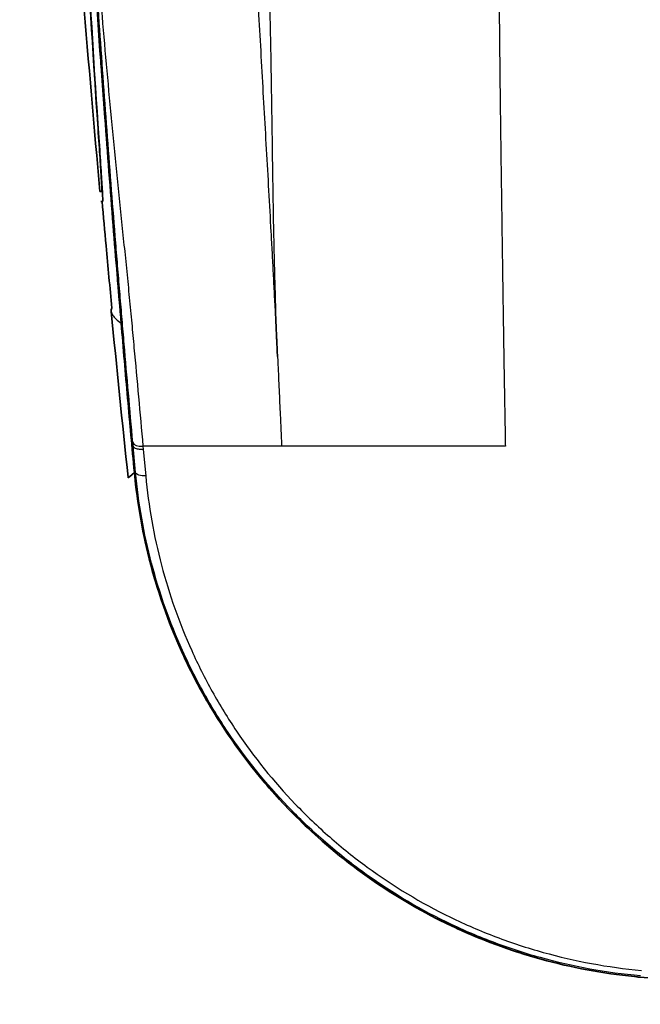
# Model space of a CAD drawing. Header units: millimetres. Extents: x 437 to 2596, y 423 to 1674.
# Tile 16 of 97: x 1069 to 1130, y 610 to 707. Entities that reach past the tile are written whole.
import ezdxf

# ---------------------------------------------------------------- set-up
doc = ezdxf.new("R2010")
doc.units = ezdxf.units.MM
doc.header["$LTSCALE"] = 5
doc.layers.add('0_CWD_4', color=7, linetype='Continuous', lineweight=25)
doc.layers.add('0_CWD_Line_035', color=7, linetype='Continuous', lineweight=35)

msp = doc.modelspace()

# ---------------------------------------------------------------- linework, layer by layer
at = {"layer": '0_CWD_4'}
for p, q in [((1076.403, 697.536), (1076.419, 697.536)), ((1076.859, 690.012), (1076.921, 690.01)), ((1079.831, 665.049), (1079.943, 665.06)), ((1079.943, 665.06), (1079.912, 665.392)), ((1080.179, 662.47), (1079.943, 665.06)), ((1080.907, 665.048), (1080.937, 664.716)), ((1080.937, 664.716), (1081.173, 662.127)), ((1080.179, 662.47), (1080.067, 662.458))]:
    msp.add_line(p, q, dxfattribs=at)
msp.add_ellipse((1080.907, 665.495), major_axis=(-0.996, -0.09), ratio=0.445786, start_param=0.029131, end_param=1.530674, dxfattribs=at)
for points, knots in [([(1120.22, 938.21), (1120.16, 936.912), (1120.039, 934.312), (1119.864, 930.445), (1119.692, 926.551), (1119.523, 922.653), (1119.358, 918.761), (1119.198, 914.882), (1119.041, 910.989), (1118.887, 907.101), (1118.737, 903.205), (1118.592, 899.322), (1118.449, 895.429), (1118.31, 891.53), (1118.176, 887.646), (1118.045, 883.753), (1117.917, 879.867), (1117.793, 875.968), (1117.673, 872.07), (1117.557, 868.187), (1117.444, 864.286), (1117.335, 860.385), (1117.23, 856.506), (1117.128, 852.623), (1117.03, 848.724), (1116.936, 844.83), (1116.848, 841.062), (1116.766, 837.411), (1116.69, 833.88), (1116.617, 830.345), (1116.547, 826.822), (1116.48, 823.296), (1116.416, 819.765), (1116.354, 816.235), (1116.296, 812.696), (1116.241, 809.179), (1116.189, 805.651), (1116.139, 802.111), (1116.093, 798.59), (1116.05, 795.059), (1116.009, 791.525), (1115.972, 787.996), (1115.937, 784.474), (1115.911, 781.524), (1115.891, 779.176), (1115.877, 777.403), (1115.864, 775.644), (1115.851, 773.878), (1115.84, 772.118), (1115.828, 770.354), (1115.818, 768.591), (1115.808, 766.818), (1115.8, 765.063), (1115.791, 763.293), (1115.784, 761.529), (1115.777, 759.766), (1115.771, 757.996), (1115.766, 756.236), (1115.762, 754.47), (1115.758, 752.7), (1115.755, 750.959), (1115.753, 749.333), (1115.751, 747.721), (1115.75, 746.114), (1115.749, 744.509), (1115.749, 742.899), (1115.75, 741.292), (1115.75, 739.682), (1115.751, 738.082), (1115.753, 736.471), (1115.754, 734.864), (1115.757, 733.259), (1115.759, 731.658), (1115.762, 730.313), (1115.764, 729.331), (1115.766, 728.614), (1115.768, 727.899), (1115.769, 727.184), (1115.771, 726.467), (1115.773, 725.752), (1115.775, 725.035), (1115.778, 724.321), (1115.78, 723.607), (1115.782, 722.888), (1115.785, 722.173), (1115.788, 721.462), (1115.79, 720.749), (1115.793, 720.03), (1115.796, 719.322), (1115.8, 718.604), (1115.803, 717.896), (1115.806, 717.184), (1115.81, 716.467), (1115.814, 715.761), (1115.818, 715.068), (1115.822, 714.392), (1115.826, 713.732), (1115.83, 713.077), (1115.834, 712.421), (1115.839, 711.764), (1115.843, 711.109), (1115.848, 710.452), (1115.853, 709.799), (1115.858, 709.145), (1115.864, 708.492), (1115.869, 707.838), (1115.875, 707.185), (1115.881, 706.535), (1115.887, 705.883), (1115.893, 705.233), (1115.9, 704.581), (1115.906, 703.934), (1115.913, 703.284), (1115.92, 702.636), (1115.927, 701.986), (1115.934, 701.342), (1115.941, 700.692), (1115.948, 700.094), (1115.955, 699.523), (1115.961, 698.998), (1115.968, 698.476), (1115.974, 697.952), (1115.981, 697.431), (1115.987, 696.906), (1115.994, 696.387), (1116.001, 695.862), (1116.008, 695.344), (1116.015, 694.821), (1116.022, 694.3), (1116.029, 693.784), (1116.036, 693.263), (1116.043, 692.748), (1116.051, 692.225), (1116.058, 691.714), (1116.065, 691.194), (1116.072, 690.682), (1116.08, 690.161), (1116.087, 689.651), (1116.094, 689.134), (1116.101, 688.622), (1116.109, 688.11), (1116.116, 687.596), (1116.123, 687.085), (1116.13, 686.575), (1116.138, 686.066), (1116.145, 685.557), (1116.154, 684.888), (1116.166, 684.034), (1116.181, 683.029), (1116.195, 682.022), (1116.21, 681.022), (1116.224, 680.026), (1116.239, 679.032), (1116.251, 678.27), (1116.259, 677.711), (1116.264, 677.373), (1116.27, 677.038), (1116.275, 676.702), (1116.28, 676.368), (1116.285, 676.034), (1116.29, 675.7), (1116.296, 675.369), (1116.301, 675.036), (1116.306, 674.705), (1116.311, 674.374), (1116.317, 674.042), (1116.322, 673.711), (1116.328, 673.379), (1116.345, 672.332), (1116.375, 670.545), (1116.412, 668.386), (1116.445, 666.548), (1116.464, 665.548), (1116.473, 665.048)], [0, 0, 0, 0, 0.013946, 0.027892, 0.041838, 0.055784, 0.06973, 0.083676, 0.097622, 0.111568, 0.125515, 0.139461, 0.153407, 0.167353, 0.181299, 0.195245, 0.209191, 0.223137, 0.237083, 0.251029, 0.264975, 0.278921, 0.292867, 0.306813, 0.320759, 0.334705, 0.348652, 0.361253, 0.373854, 0.386455, 0.399056, 0.411658, 0.424259, 0.43686, 0.449461, 0.462062, 0.474664, 0.487265, 0.499866, 0.512467, 0.525069, 0.53767, 0.550271, 0.562872, 0.569154, 0.575436, 0.581717, 0.587999, 0.594281, 0.600563, 0.606844, 0.613126, 0.619408, 0.62569, 0.631971, 0.638253, 0.644535, 0.650817, 0.657098, 0.66338, 0.669662, 0.675543, 0.681425, 0.687306, 0.693187, 0.699069, 0.70495, 0.710831, 0.716713, 0.722594, 0.728475, 0.734357, 0.740238, 0.746119, 0.748866, 0.751613, 0.75436, 0.757107, 0.759853, 0.7626, 0.765347, 0.768094, 0.77084, 0.773587, 0.776334, 0.779081, 0.781828, 0.784574, 0.787321, 0.790068, 0.792815, 0.795561, 0.798308, 0.801055, 0.803802, 0.806324, 0.808846, 0.811369, 0.813891, 0.816413, 0.818935, 0.821458, 0.82398, 0.826502, 0.829024, 0.831547, 0.834069, 0.836591, 0.839113, 0.841636, 0.844158, 0.84668, 0.849202, 0.851725, 0.854247, 0.856769, 0.859291, 0.861814, 0.863834, 0.865855, 0.867876, 0.869896, 0.871917, 0.873938, 0.875958, 0.877979, 0.88, 0.88202, 0.884041, 0.886062, 0.888082, 0.890103, 0.892124, 0.894144, 0.896165, 0.898186, 0.900206, 0.902227, 0.904248, 0.906268, 0.908289, 0.91031, 0.91233, 0.914351, 0.916372, 0.918392, 0.920413, 0.924367, 0.928321, 0.932276, 0.93623, 0.940184, 0.944138, 0.948092, 0.949425, 0.950758, 0.952091, 0.953423, 0.954756, 0.956089, 0.957422, 0.958754, 0.960087, 0.96142, 0.962753, 0.964086, 0.965418, 0.966751, 0.968084, 0.97807, 0.988057, 0.994029, 1, 1, 1, 1]), ([(1079.912, 665.392), (1079.767, 667.004), (1079.623, 668.615), (1079.482, 670.224), (1079.34, 671.834), (1079.201, 673.442), (1079.064, 675.05), (1079.029, 675.452), (1078.995, 675.854), (1078.961, 676.256), (1078.927, 676.657), (1078.893, 677.058), (1078.859, 677.461), (1078.825, 677.864), (1078.791, 678.269), (1078.757, 678.677), (1078.722, 679.086), (1078.688, 679.498), (1078.653, 679.914), (1078.584, 680.744), (1078.514, 681.588), (1078.444, 682.436), (1078.375, 683.285), (1078.306, 684.139), (1078.237, 684.996), (1078.099, 686.709), (1077.963, 688.431), (1077.829, 690.162), (1077.694, 691.893), (1077.562, 693.632), (1077.431, 695.378), (1077.299, 697.123), (1077.17, 698.875), (1077.043, 700.632), (1076.915, 702.389), (1076.79, 704.151), (1076.666, 705.917), (1076.543, 707.684), (1076.421, 709.454), (1076.302, 711.228), (1076.182, 713.002), (1076.064, 714.78), (1075.949, 716.561), (1075.833, 718.342), (1075.72, 720.126), (1075.609, 721.913), (1075.497, 723.7), (1075.388, 725.489), (1075.281, 727.279), (1075.175, 729.068), (1075.07, 730.859), (1074.968, 732.649), (1074.866, 734.44), (1074.766, 736.232), (1074.668, 738.024), (1074.619, 738.92), (1074.571, 739.816), (1074.523, 740.712), (1074.475, 741.608), (1074.428, 742.504), (1074.382, 743.4), (1074.289, 745.192), (1074.198, 746.985), (1074.109, 748.777)], [0, 0, 0, 0, 0.0625, 0.0625, 0.0625, 0.125, 0.125, 0.125, 0.140625, 0.140625, 0.140625, 0.15625, 0.15625, 0.15625, 0.171875, 0.171875, 0.171875, 0.1875, 0.1875, 0.1875, 0.21875, 0.21875, 0.21875, 0.25, 0.25, 0.25, 0.3125, 0.3125, 0.3125, 0.375, 0.375, 0.375, 0.4375, 0.4375, 0.4375, 0.5, 0.5, 0.5, 0.5625, 0.5625, 0.5625, 0.625, 0.625, 0.625, 0.6875, 0.6875, 0.6875, 0.75, 0.75, 0.75, 0.8125, 0.8125, 0.8125, 0.875, 0.875, 0.875, 0.90625, 0.90625, 0.90625, 0.9375, 0.9375, 0.9375, 1, 1, 1, 1]), ([(1074.164, 748.782), (1074.254, 746.988), (1074.347, 745.195), (1074.443, 743.401), (1074.539, 741.608), (1074.638, 739.814), (1074.741, 738.021), (1074.843, 736.227), (1074.949, 734.434), (1075.059, 732.642), (1075.168, 730.849), (1075.281, 729.056), (1075.398, 727.264), (1075.515, 725.472), (1075.635, 723.681), (1075.76, 721.891), (1075.884, 720.101), (1076.013, 718.312), (1076.146, 716.527), (1076.279, 714.741), (1076.416, 712.958), (1076.558, 711.178), (1076.701, 709.398), (1076.848, 707.621), (1077.001, 705.847), (1077.154, 704.074), (1077.312, 702.303), (1077.476, 700.537), (1077.639, 698.77), (1077.807, 697.007), (1077.98, 695.249), (1078.152, 693.49), (1078.329, 691.737), (1078.508, 689.99), (1078.686, 688.243), (1078.866, 686.503), (1079.043, 684.769), (1079.132, 683.903), (1079.22, 683.038), (1079.307, 682.176), (1079.394, 681.314), (1079.48, 680.456), (1079.563, 679.61), (1079.604, 679.186), (1079.645, 678.767), (1079.685, 678.348), (1079.725, 677.929), (1079.764, 677.512), (1079.802, 677.104), (1079.839, 676.696), (1079.876, 676.298), (1079.912, 675.898), (1079.949, 675.497), (1079.986, 675.095), (1080.023, 674.693), (1080.172, 673.085), (1080.32, 671.481), (1080.467, 669.874), (1080.614, 668.267), (1080.761, 666.658), (1080.907, 665.048)], [0, 0, 0, 0, 0.0625, 0.0625, 0.0625, 0.125, 0.125, 0.125, 0.1875, 0.1875, 0.1875, 0.25, 0.25, 0.25, 0.3125, 0.3125, 0.3125, 0.375, 0.375, 0.375, 0.4375, 0.4375, 0.4375, 0.5, 0.5, 0.5, 0.5625, 0.5625, 0.5625, 0.625, 0.625, 0.625, 0.6875, 0.6875, 0.6875, 0.75, 0.75, 0.75, 0.78125, 0.78125, 0.78125, 0.8125, 0.8125, 0.8125, 0.828125, 0.828125, 0.828125, 0.84375, 0.84375, 0.84375, 0.859375, 0.859375, 0.859375, 0.875, 0.875, 0.875, 0.9375, 0.9375, 0.9375, 0.9999998, 0.9999998, 0.9999998, 0.9999998]), ([(1093.928, 677.921), (1093.911, 678.26), (1093.893, 678.599), (1093.874, 678.938), (1093.854, 679.277), (1093.834, 679.617), (1093.816, 679.956), (1093.798, 680.296), (1093.781, 680.635), (1093.764, 680.975), (1093.747, 681.314), (1093.73, 681.653), (1093.712, 681.992), (1093.676, 682.67), (1093.64, 683.347), (1093.604, 684.024), (1093.567, 684.701), (1093.53, 685.378), (1093.493, 686.054), (1093.419, 687.407), (1093.343, 688.759), (1093.267, 690.111), (1093.191, 691.462), (1093.114, 692.814), (1093.037, 694.166), (1092.959, 695.518), (1092.882, 696.87), (1092.805, 698.223), (1092.728, 699.576), (1092.651, 700.93), (1092.575, 702.284), (1092.499, 703.638), (1092.424, 704.993), (1092.349, 706.349), (1092.273, 707.706), (1092.198, 709.063), (1092.123, 710.421), (1092.048, 711.779), (1091.973, 713.138), (1091.898, 714.497), (1091.824, 715.857), (1091.75, 717.218), (1091.676, 718.58), (1091.601, 719.942), (1091.528, 721.305), (1091.457, 722.668), (1091.421, 723.349), (1091.386, 724.03), (1091.351, 724.712), (1091.316, 725.394), (1091.28, 726.077), (1091.244, 726.762), (1091.179, 727.974), (1091.111, 729.191), (1091.05, 730.422)], [0.0000663, 0.0000663, 0.0000663, 0.0000663, 0.0194025, 0.0194025, 0.0194025, 0.038805, 0.038805, 0.038805, 0.0582075, 0.0582075, 0.0582075, 0.0776099, 0.0776099, 0.0776099, 0.1164149, 0.1164149, 0.1164149, 0.1552199, 0.1552199, 0.1552199, 0.2328298, 0.2328298, 0.2328298, 0.3104397, 0.3104397, 0.3104397, 0.3880497, 0.3880497, 0.3880497, 0.4656596, 0.4656596, 0.4656596, 0.5432696, 0.5432696, 0.5432696, 0.6208795, 0.6208795, 0.6208795, 0.6984894, 0.6984894, 0.6984894, 0.7760994, 0.7760994, 0.7760994, 0.8537093, 0.8537093, 0.8537093, 0.8925143, 0.8925143, 0.8925143, 0.9313192, 0.9313192, 0.9313192, 1, 1, 1, 1]), ([(1092.664, 730.422), (1092.704, 729.299), (1092.792, 726.809), (1092.927, 722.96), (1093.062, 718.843), (1093.183, 714.728), (1093.29, 710.618), (1093.381, 706.511), (1093.46, 702.412), (1093.527, 698.318), (1093.585, 694.229), (1093.644, 690.147), (1093.702, 686.752), (1093.76, 684.036), (1093.802, 682.338), (1093.839, 680.979), (1093.884, 679.621), (1093.903, 678.601), (1093.928, 677.921)], [0, 0, 0, 0, 0.0631608, 0.1412308, 0.2193007, 0.2973706, 0.3754406, 0.4535105, 0.5315804, 0.6096504, 0.6877203, 0.7657902, 0.8438601, 0.8828951, 0.9219301, 0.9414476, 0.960965, 0.9999282, 0.9999282, 0.9999282, 0.9999282]), ([(1077.79, 678.238), (1077.801, 678.117), (1077.848, 677.996), (1077.932, 677.871), (1078.013, 677.75), (1078.128, 677.625), (1078.279, 677.489), (1078.413, 677.368), (1078.575, 677.239), (1078.765, 677.099)], [0.2489813, 0.2489813, 0.2489813, 0.2489813, 0.5137782, 0.5137782, 0.5137782, 0.7706673, 0.7706673, 0.7706673, 1, 1, 1, 1]), ([(1094.106, 673.823), (1094.108, 673.788), (1094.128, 673.641), (1094.128, 673.383), (1094.186, 672.324), (1094.258, 670.559), (1094.362, 668.382), (1094.446, 666.722), (1094.479, 665.892), (1094.495, 665.562)], [0, 0, 0, 0, 0.012897, 0.053327, 0.093757, 0.396703, 0.699649, 0.880801, 1, 1, 1, 1]), ([(1094.495, 665.562), (1094.496, 665.505), (1094.5, 665.448), (1094.503, 665.391), (1094.506, 665.334), (1094.508, 665.277), (1094.511, 665.219), (1094.514, 665.162), (1094.517, 665.105), (1094.519, 665.048)], [0, 0, 0, 0, 0.333333, 0.333333, 0.333333, 0.666667, 0.666667, 0.666667, 1, 1, 1, 1]), ([(1080.937, 664.716), (1080.775, 664.704), (1080.612, 664.71), (1080.467, 664.734), (1080.322, 664.759), (1080.197, 664.8), (1080.105, 664.856), (1080.012, 664.913), (1079.955, 664.983), (1079.943, 665.06)], [0, 0, 0, 0, 0.333333, 0.333333, 0.333333, 0.666667, 0.666667, 0.666667, 1, 1, 1, 1]), ([(1094.519, 665.048), (1094.287, 665.048), (1093.82, 665.048), (1093.127, 665.048), (1092.425, 665.048), (1091.73, 665.048), (1091.035, 665.048), (1090.336, 665.048), (1089.64, 665.048), (1088.94, 665.048), (1088.241, 665.048), (1087.548, 665.048), (1086.846, 665.048), (1086.154, 665.048), (1085.453, 665.048), (1084.759, 665.048), (1084.06, 665.048), (1083.363, 665.048), (1082.666, 665.048), (1081.966, 665.048), (1081.384, 665.048), (1081.029, 665.048), (1080.907, 665.048)], [0, 0, 0, 0, 0.051226, 0.102452, 0.153677, 0.204903, 0.256129, 0.307355, 0.358581, 0.409807, 0.461032, 0.512258, 0.563484, 0.61471, 0.665936, 0.717161, 0.768387, 0.819613, 0.870839, 0.922065, 0.973291, 1, 1, 1, 1]), ([(1116.473, 665.048), (1116.202, 665.048), (1115.66, 665.048), (1114.846, 665.048), (1114.035, 665.048), (1113.221, 665.048), (1112.406, 665.048), (1111.598, 665.048), (1110.778, 665.048), (1109.967, 665.048), (1109.153, 665.048), (1108.342, 665.048), (1107.528, 665.048), (1106.717, 665.048), (1105.901, 665.048), (1105.087, 665.048), (1104.276, 665.048), (1103.461, 665.048), (1102.649, 665.048), (1101.834, 665.048), (1101.029, 665.048), (1100.206, 665.048), (1099.401, 665.048), (1098.582, 665.048), (1097.772, 665.048), (1096.958, 665.048), (1096.142, 665.048), (1095.334, 665.048), (1094.791, 665.048), (1094.519, 665.048)], [0, 0, 0, 0, 0.037035, 0.074072, 0.111109, 0.148147, 0.185184, 0.222221, 0.259258, 0.296295, 0.333332, 0.370369, 0.407406, 0.444443, 0.481481, 0.518518, 0.555555, 0.592592, 0.629629, 0.666666, 0.703703, 0.74074, 0.777777, 0.814814, 0.851852, 0.888889, 0.925926, 0.962963, 1, 1, 1, 1]), ([(1081.173, 662.127), (1080.946, 662.11), (1080.681, 662.132), (1080.493, 662.197), (1080.305, 662.262), (1080.195, 662.37), (1080.179, 662.47)], [0, 0, 0, 0, 0.499965, 0.499965, 0.499965, 1, 1, 1, 1]), ([(1129.73, 613.064), (1126.363, 613.367), (1121.452, 614.274), (1115.962, 616.075), (1112.884, 617.323), (1108.387, 619.39), (1104.239, 621.899), (1100.415, 624.824), (1097.947, 626.891), (1093.935, 630.733), (1090.033, 635.58), (1086.779, 640.886), (1084.039, 646.346), (1082.021, 652.04), (1080.717, 657.972), (1080.317, 660.965), (1080.179, 662.47)], [0, 0, 0, 0, 0.125, 0.1875, 0.21875, 0.25, 0.375, 0.40625, 0.4375, 0.5, 0.625, 0.6875, 0.75, 0.875, 0.9375, 1, 1, 1, 1]), ([(1081.173, 662.127), (1081.309, 660.65), (1081.701, 657.711), (1082.98, 651.887), (1084.959, 646.296), (1087.648, 640.935), (1090.842, 635.725), (1094.672, 630.965), (1098.611, 627.192), (1101.034, 625.162), (1104.788, 622.29), (1108.86, 619.826), (1113.276, 617.795), (1116.299, 616.57), (1121.685, 614.802), (1126.527, 613.906), (1129.834, 613.61)], [0, 0, 0, 0, 0.0625, 0.125, 0.25, 0.3125, 0.375, 0.5, 0.5625, 0.59375, 0.625, 0.75, 0.78125, 0.8125, 0.875, 1, 1, 1, 1])]:
    msp.add_open_spline(points, degree=3, knots=knots, dxfattribs=at)
at = {"layer": '0_CWD_Line_035'}
for p, q in [((1076.681, 690.012), (1076.921, 690.006)), ((1076.769, 689.048), (1076.945, 689.048))]:
    msp.add_line(p, q, dxfattribs=at)
for points, knots in [([(1076.681, 690.012), (1075.535, 702.618), (1074.506, 715.355), (1072.202, 747.855), (1071.099, 767.684), (1069.526, 806.525), (1069.03, 825.542), (1068.805, 844.556)], [0, 0, 0, 0, 3.832959, 3.832959, 9.791532, 9.791532, 15.500195, 15.500195, 15.500195, 15.500195]), ([(1079.831, 665.049), (1079.647, 667.086), (1079.465, 669.123), (1079.117, 673.1), (1078.928, 675.296), (1078.706, 677.928), (1078.655, 678.536), (1078.608, 679.102), (1078.606, 679.127), (1078.601, 679.194), (1078.599, 679.215), (1078.548, 679.829), (1078.498, 680.43), (1078.407, 681.544), (1078.369, 682.01), (1078.273, 683.186), (1078.215, 683.905), (1078.068, 685.723), (1077.979, 686.844), (1077.846, 688.532), (1077.801, 689.106), (1077.699, 690.412), (1077.641, 691.149), (1077.478, 693.261), (1077.373, 694.641), (1077.148, 697.637), (1077.029, 699.258), (1076.776, 702.731), (1076.642, 704.61), (1076.155, 711.556), (1075.819, 716.632), (1075.349, 724.144), (1075.201, 726.573), (1074.809, 733.214), (1074.572, 737.439), (1074.008, 748.132), (1073.696, 754.619), (1073.138, 767.471), (1072.889, 773.899), (1072.669, 780.358)], [-11.691194, -11.691194, -11.691194, -11.691194, -11.128483, -11.128483, -10.592982, -10.592982, -10.429683, -10.429683, -10.422292, -10.422292, -10.409358, -10.409358, -10.190794, -10.190794, -10.036556, -10.036556, -9.803148, -9.803148, -9.447284, -9.447284, -9.265569, -9.265569, -9.033391, -9.033391, -8.5985, -8.5985, -8.095995, -8.095995, -7.511405, -7.511405, -5.925387, -5.925387, -5.18081, -5.18081, -3.875111, -3.875111, -1.941324, -1.941324, -0.000028, -0.000028, -0.000028, -0.000028]), ([(1074.651, 735.789), (1074.785, 729.413), (1075.005, 723.037), (1075.595, 710.285), (1075.966, 703.907), (1076.403, 697.536)], [0.000005, 0.000005, 0.000005, 0.000005, 4.213695, 4.213695, 8.425938, 8.425938, 8.425938, 8.425938]), ([(1076.478, 696.678), (1076.041, 703.009), (1075.669, 709.348), (1075.074, 722.022), (1074.851, 728.358), (1074.712, 734.695)], [-8.375427, -8.375427, -8.375427, -8.375427, -4.188355, -4.188355, -0.000345, -0.000345, -0.000345, -0.000345]), ([(1074.712, 734.695), (1075.605, 718.867), (1076.472, 706.549), (1077.425, 693.775), (1077.708, 690.103), (1078.108, 685.089), (1078.243, 683.413), (1078.403, 681.462), (1078.433, 681.086), (1078.487, 680.441), (1078.509, 680.17), (1078.575, 679.363), (1078.654, 678.405), (1078.765, 677.099)], [-11.926057, -11.926057, -11.926057, -11.926057, -4.898071, -4.898071, -2.22508, -2.22508, -0.964257, -0.964257, -0.662269, -0.662269, -0.439393, -0.439393, -0.000002, -0.000002, -0.000002, -0.000002]), ([(1076.859, 690.012), (1076.872, 690.012), (1076.872, 690.175), (1076.844, 690.817), (1076.818, 691.296), (1076.7, 693.194), (1076.572, 695.075), (1076.403, 697.536)], [0.000224, 0.000224, 0.000224, 0.000224, 0.813549, 0.813549, 1.627008, 1.627008, 3.253654, 3.253654, 3.253654, 3.253654]), ([(1076.945, 689.048), (1076.951, 689.048), (1076.954, 689.077), (1076.956, 689.194), (1076.954, 689.287), (1076.938, 689.731), (1076.909, 690.255), (1076.783, 692.267), (1076.651, 694.179), (1076.478, 696.678)], [-3.301631, -3.301631, -3.301631, -3.301631, -2.956073, -2.956073, -2.58665, -2.58665, -1.65212, -1.65212, -0.000002, -0.000002, -0.000002, -0.000002]), ([(1076.859, 690.012), (1076.751, 690.012), (1076.693, 690.012), (1076.681, 690.012), (1076.681, 690.012), (1076.681, 690.012)], [0.000224, 0.000224, 0.000224, 0.000224, 6.512699, 6.512699, 7.188647, 7.188647, 7.188647, 7.188647]), ([(1076.884, 689.048), (1077.015, 687.591), (1077.147, 686.137), (1077.281, 684.689), (1077.47, 682.638), (1077.662, 680.598), (1077.854, 678.586)], [0, 0, 0, 0, 0.413936, 0.413936, 0.413936, 1, 1, 1, 1]), ([(1094.106, 673.823), (1094.096, 674.056), (1094.085, 674.295), (1094.06, 674.856), (1094.049, 675.109), (1094.031, 675.528), (1094.023, 675.697), (1094.001, 676.218), (1093.986, 676.557), (1093.957, 677.245), (1093.942, 677.587), (1093.928, 677.918)], [0.0000046, 0.0000046, 0.0000046, 0.0000046, 0.079118, 0.079118, 0.1491894, 0.1491894, 0.1955716, 0.1955716, 0.2873682, 0.2873682, 0.3842905, 0.3842905, 0.3842905, 0.3842905]), ([(1080.059, 662.458), (1079.835, 664.889), (1079.616, 667.328), (1079.184, 672.204), (1078.972, 674.642), (1078.765, 677.099)], [0.000062, 0.000062, 0.000062, 0.000062, 0.818293, 0.818293, 1.646342, 1.646342, 1.646342, 1.646342]), ([(1079.831, 665.049), (1079.87, 664.617), (1079.91, 664.185), (1079.989, 663.322), (1080.028, 662.89), (1080.067, 662.458)], [0.0000131, 0.0000131, 0.0000131, 0.0000131, 0.1453346, 0.1453346, 0.2905596, 0.2905596, 0.2905596, 0.2905596]), ([(1079.45, 661.952), (1079.451, 661.949), (1079.464, 661.901), (1079.668, 662.103), (1080.058, 662.458)], [0.2433148, 0.2433148, 0.2433148, 0.2433148, 0.2778386, 1, 1, 1, 1]), ([(1080.059, 662.458), (1080.622, 656.331), (1082.252, 650.15), (1085.561, 643.025), (1086.317, 641.559), (1087.182, 640.066)], [-8.911579, -8.911579, -8.911579, -8.911579, -6.214559, -6.214559, -5.548746, -5.548746, -5.548746, -5.548746]), ([(1129.719, 612.94), (1126.599, 613.22), (1123.544, 613.759), (1117.517, 615.361), (1114.596, 616.41), (1106.161, 620.273), (1101.162, 623.696), (1091.17, 633.2), (1087.336, 639.137), (1083.499, 647.529), (1082.46, 650.439), (1081.278, 654.894), (1080.947, 656.388), (1080.412, 659.409), (1080.208, 660.93), (1080.067, 662.458)], [0.000004, 0.000004, 0.000004, 0.000004, 0.94059, 0.94059, 1.886024, 1.886024, 3.761475, 3.761475, 6.227049, 6.227049, 7.481864, 7.481864, 8.107685, 8.107685, 8.736897, 8.736897, 8.736897, 8.736897]), ([(1092.564, 632.363), (1093.854, 630.816), (1095.275, 629.287), (1097.654, 627.028), (1098.501, 626.272), (1099.376, 625.54)], [-4.421179, -4.421179, -4.421179, -4.421179, -3.740482, -3.740482, -3.383899, -3.383899, -3.383899, -3.383899]), ([(1109.92, 618.593), (1110.772, 618.162), (1111.636, 617.753), (1114.389, 616.541), (1116.322, 615.818), (1118.295, 615.205)], [-2.084287, -2.084287, -2.084287, -2.084287, -1.7930614, -1.7930614, -1.1691423, -1.1691423, -1.1691423, -1.1691423])]:
    msp.add_open_spline(points, degree=3, knots=knots, dxfattribs=at)
for points in [[(1077.854, 678.586), (1077.801, 678.466), (1077.779, 678.351), (1077.79, 678.238)], [(1079.45, 661.952), (1078.873, 667.381), (1078.323, 672.772), (1077.789, 678.244)], [(1080.321, 665.092), (1080.321, 665.091), (1080.321, 665.091), (1080.321, 665.091)], [(1080.327, 665.09), (1080.327, 665.09), (1080.327, 665.09), (1080.327, 665.09)], [(1129.331, 612.976), (1129.457, 612.964), (1129.584, 612.952), (1129.711, 612.941)], [(1129.711, 612.941), (1142.358, 611.806), (1155.025, 610.919), (1167.712, 610.28)]]:
    msp.add_open_spline(points, degree=3, dxfattribs=at)

doc.saveas('drawing.dxf')
